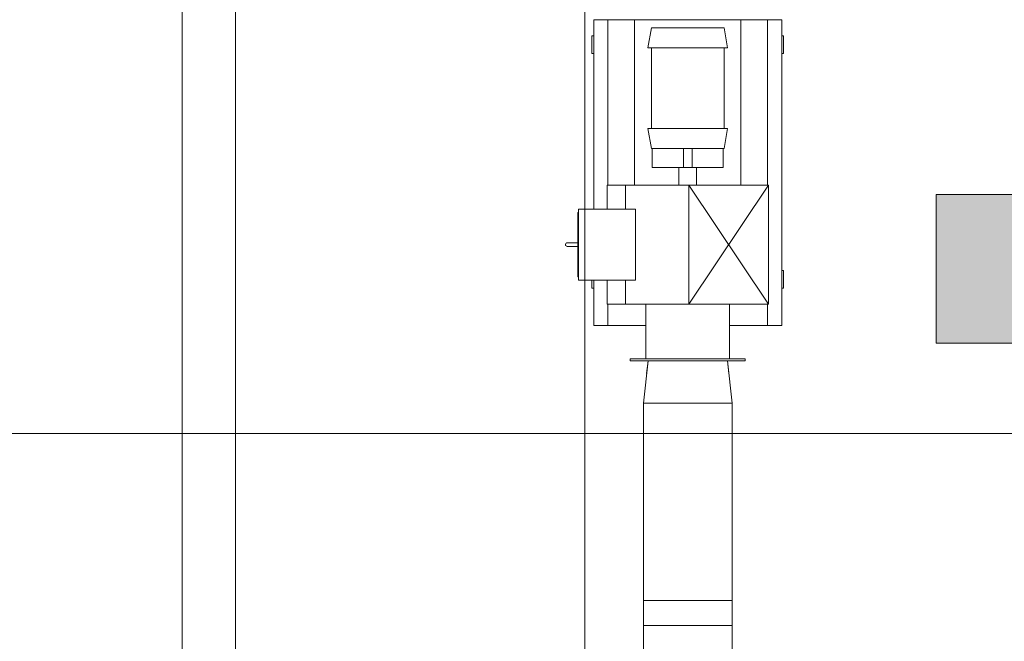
# Model space of a CAD drawing. Header units: metres. Extents: x 2.5 to 41.3, y -72.9 to -49.4.
# Tile 17 of 27: x 31.9 to 34.7, y -54.1 to -52.3. Entities that reach past the tile are written whole.
import ezdxf

# ---------------------------------------------------------------- set-up
doc = ezdxf.new("R2010")
doc.units = ezdxf.units.M
doc.linetypes.add('Oculto 1_5', pattern=[0.0022, 0.0015, -0.0007])
for name, color, linetype, lineweight in [('A-DETL', 7, 'Oculto 1_5', 18), ('A-WALL', 7, 'Continuous', 18), ('DUTOS', 7, 'Continuous', 18), ('G-ANNO-SYMB', 7, 'Continuous', 9), ('M-EQPM', 7, 'Continuous', 18), ('M-HVAC-DUCT', 7, 'Continuous', 18), ('M-HVAC-DUCT-ANNO', 7, 'Oculto 1_5', 18)]:
    doc.layers.add(name, color=color, linetype=linetype, lineweight=lineweight)
doc.layers.add('M-EQPM-IDEN', color=1, linetype='Continuous', lineweight=9, true_color=0xff0000)

# ---------------------------------------------------------------- blocks, each defined once
blk = doc.blocks.new('4 GRE - ESCOLA DE CINEMA E AUDIOVISUAL CINE REX R07_rvt-1-LAJE TÉCNICA')
at = {"layer": 'A-WALL', "color": 253, "true_color": 0xaaaaaa}
for p, q in [((32.5123, -51.1955), (32.5123, -54.3415)), ((32.3623, -54.3415), (32.3623, -51.2955))]:
    blk.add_line(p, q, dxfattribs=at)
blk = doc.blocks.new('BTS vanes - 1 Splitter Vanes-V19-LAJE TÉCNICA')
at = {"layer": 'M-HVAC-DUCT', "color": 6, "true_color": 0xff00ff}
for p, q in [((33.6619, -53.9529), (33.9119, -53.9529)), ((33.6619, -54.112), (33.6619, -53.9529)), ((33.9119, -54.112), (33.9119, -53.9529)), ((33.9119, -54.112), (33.6619, -54.112))]:
    blk.add_line(p, q, dxfattribs=at)
blk = doc.blocks.new('M_Transição retangular para oval - Ângulo - 45 Graus-1092792-LAJE TÉCNICA')
at = {"layer": 'M-HVAC-DUCT', "color": 6, "true_color": 0xff00ff}
for p, q in [((0.1195, 0.112), (0, 0.125)), ((0, -0.125), (0, 0.125)), ((0.0837, 0.1159), (0.1195, 0.112)), ((0, -0.125), (0.1195, -0.112)), ((0.1195, -0.112), (0.0837, -0.1159))]:
    blk.add_line(p, q, dxfattribs=at)
blk = doc.blocks.new('VENTILADOR Titan LSC e LSF 200 a 1250 - 224 LSC-V18-LAJE TÉCNICA')
at = {"layer": 'A-DETL', "color": 1, "linetype": 'Continuous', "true_color": 0xff0000}
blk.add_line((0.3395, 0.1625), (0.3395, 0.1625), dxfattribs=at)
at = {"layer": 'A-DETL', "color": 1, "linetype": 'Continuous', "true_color": 0xff0000, "flags": 128}
for points in [[(0.3395, 0.1725), (0.3395, 0.1725), (0.3395, 0.1725), (0.3394, 0.1725), (0.3393, 0.1725), (0.3392, 0.1725), (0.3391, 0.1725)], [(0.3394, 0.1725), (0.3395, 0.1725), (0.3395, 0.1725)], [(0.339, 0.1625), (0.3392, 0.1625), (0.3393, 0.1625), (0.3394, 0.1625), (0.3394, 0.1625), (0.3395, 0.1625)]]:
    blk.add_lwpolyline(points, dxfattribs=at)
at = {"layer": 'M-EQPM', "color": 1, "true_color": 0xff0000}
for p, q in [((-0.162, 0.495), (-0.162, 0.489)), ((0.162, 0.495), (-0.162, 0.495)), ((0.162, 0.489), (-0.162, 0.489)), ((-0.118, 0.489), (-0.118, 0.335)), ((0.118, 0.335), (0.118, 0.489)), ((0.162, 0.489), (0.162, 0.495)), ((-0.265, 0.395), (-0.225, 0.395)), ((-0.265, 0.395), (-0.265, -0.4667)), ((-0.225, 0.395), (-0.118, 0.395)), ((-0.225, 0.395), (-0.225, 0.335)), ((0.118, 0.395), (0.225, 0.395)), ((0.225, 0.395), (0.265, 0.395)), ((0.225, 0.335), (0.225, 0.395)), ((0.265, 0.395), (0.265, 0.268)), ((-0.0035, 0.335), (0.1757, 0.335)), ((0.2275, 0.335), (0.1757, 0.335)), ((0.1757, 0.335), (0.1757, 0.268)), ((0.2275, 0.268), (0.2275, 0.335)), ((-0.265, 0.29), (-0.27, 0.29)), ((-0.27, 0.29), (-0.27, 0.24)), ((0.27, 0.29), (0.265, 0.29)), ((0.27, 0.268), (0.27, 0.29)), ((0.1475, 0.268), (0.3075, 0.268)), ((0.1475, 0.268), (0.1475, 0.067)), ((0.3075, 0.067), (0.3075, 0.268)), ((0.3095, 0.2579), (0.3075, 0.2579)), ((0.3095, 0.2576), (0.3095, 0.2579)), ((-0.27, 0.24), (-0.265, 0.24)), ((0.3245, 0.1725), (0.3095, 0.1725)), ((0.3245, 0.1725), (0.3095, 0.1725)), ((0.3095, 0.1625), (0.3245, 0.1625)), ((0.3095, 0.1625), (0.3245, 0.1625)), ((0.3075, 0.067), (0.1475, 0.067)), ((0.1757, 0.067), (0.1757, 0)), ((0.2275, 0), (0.2275, 0.067)), ((0.265, 0.067), (0.265, -0.4667)), ((0.3075, 0.077), (0.3095, 0.077)), ((0.3095, 0.077), (0.3095, 0.0774)), ((-0.225, 0), (-0.225, -0.4667)), ((-0.15, -0.466), (-0.15, 0)), ((-0.025, 0), (-0.025, -0.05)), ((0.1757, 0), (-0.0035, 0)), ((0.15, -0.466), (0.15, 0)), ((0.1757, 0), (0.2275, 0)), ((0.025, -0.05), (0.025, 0)), ((0.225, -0.4667), (0.225, 0)), ((-0.1, -0.05), (-0.1, -0.1037)), ((-0.1, -0.05), (-0.025, -0.05)), ((-0.025, -0.05), (-0.022, -0.05)), ((-0.022, -0.05), (0.025, -0.05)), ((-0.0123, -0.05), (-0.0123, -0.1037)), ((0.0122, -0.1037), (0.0122, -0.05)), ((0.025, -0.05), (0.1, -0.05)), ((0.1, -0.05), (0.1, -0.1037)), ((-0.1025, -0.1037), (-0.1125, -0.16)), ((0.1025, -0.1037), (-0.1025, -0.1037)), ((0.1125, -0.16), (0.1025, -0.1037)), ((0.1125, -0.16), (-0.1125, -0.16)), ((-0.1025, -0.16), (-0.1025, -0.3877)), ((0.1025, -0.3877), (0.1025, -0.16)), ((-0.265, -0.371), (-0.27, -0.371)), ((-0.27, -0.371), (-0.27, -0.421)), ((-0.1125, -0.3877), (-0.1025, -0.444)), ((-0.1125, -0.3877), (0.1125, -0.3877)), ((0.1025, -0.444), (0.1125, -0.3877)), ((0.27, -0.371), (0.265, -0.371)), ((0.27, -0.421), (0.27, -0.371)), ((-0.27, -0.421), (-0.265, -0.421)), ((-0.1025, -0.444), (0.1025, -0.444)), ((0.265, -0.421), (0.27, -0.421)), ((-0.225, -0.4667), (-0.265, -0.4667)), ((0.225, -0.4667), (-0.225, -0.4667)), ((0.15, -0.466), (-0.15, -0.466)), ((0.265, -0.4667), (0.225, -0.4667))]:
    blk.add_line(p, q, dxfattribs=at)
at = {"layer": 'M-EQPM', "color": 1, "true_color": 0xff0000, "flags": 128}
for points in [[(0.3095, 0.2579), (0.3095, 0.2553), (0.3095, 0.2476), (0.3095, 0.2352), (0.3095, 0.2189), (0.3095, 0.1996), (0.3095, 0.1784), (0.3095, 0.1566), (0.3095, 0.1354), (0.3095, 0.1161), (0.3095, 0.0998), (0.3095, 0.0874), (0.3095, 0.0797), (0.3095, 0.077)], [(0.3245, 0.1725), (0.3251, 0.1725), (0.3257, 0.1725), (0.3263, 0.1725), (0.3269, 0.1725), (0.3275, 0.1725), (0.3281, 0.1725), (0.3286, 0.1725), (0.3292, 0.1725), (0.3298, 0.1725)], [(0.3395, 0.1725), (0.3395, 0.1725), (0.3395, 0.1725), (0.3394, 0.1725), (0.3393, 0.1725), (0.3392, 0.1725), (0.3391, 0.1725), (0.3389, 0.1725), (0.3387, 0.1725), (0.3385, 0.1725), (0.3383, 0.1725), (0.3381, 0.1725), (0.3378, 0.1725), (0.3375, 0.1725), (0.3372, 0.1725), (0.3369, 0.1725), (0.3365, 0.1725), (0.3362, 0.1725), (0.3358, 0.1725), (0.3354, 0.1725), (0.335, 0.1725), (0.3345, 0.1725), (0.3341, 0.1725), (0.3336, 0.1725), (0.3331, 0.1725), (0.3326, 0.1725), (0.3321, 0.1725), (0.3316, 0.1725), (0.331, 0.1725), (0.3305, 0.1725), (0.3299, 0.1725), (0.3294, 0.1725), (0.3288, 0.1725), (0.3282, 0.1725), (0.3276, 0.1725), (0.327, 0.1725), (0.3265, 0.1725), (0.3259, 0.1725), (0.3253, 0.1725), (0.3247, 0.1725), (0.3245, 0.1725)], [(0.3314, 0.1725), (0.332, 0.1725), (0.3325, 0.1725), (0.333, 0.1725), (0.3335, 0.1725), (0.3339, 0.1725), (0.3344, 0.1725), (0.3348, 0.1725), (0.3353, 0.1725), (0.3357, 0.1725), (0.3361, 0.1725), (0.3364, 0.1725), (0.3368, 0.1725), (0.3371, 0.1725), (0.3374, 0.1725), (0.3377, 0.1725), (0.338, 0.1725), (0.3383, 0.1725)], [(0.3394, 0.1725), (0.3395, 0.1725), (0.3395, 0.1725)], [(0.3395, 0.1725), (0.3397, 0.1725), (0.3399, 0.1725), (0.3401, 0.1725), (0.3403, 0.1724), (0.3405, 0.1724), (0.3407, 0.1724), (0.3409, 0.1723), (0.3411, 0.1722), (0.3413, 0.1722), (0.3414, 0.1721), (0.3416, 0.172), (0.3418, 0.1719), (0.342, 0.1718)], [(0.3432, 0.1708), (0.3434, 0.1707), (0.3435, 0.1705), (0.3436, 0.1704), (0.3437, 0.1702), (0.3438, 0.17), (0.3439, 0.1699), (0.344, 0.1697), (0.3441, 0.1695), (0.3442, 0.1693), (0.3442, 0.1691), (0.3443, 0.1689), (0.3443, 0.1687), (0.3444, 0.1685), (0.3444, 0.1683), (0.3445, 0.1682), (0.3445, 0.168), (0.3445, 0.1678), (0.3445, 0.1676), (0.3445, 0.1675)], [(0.3445, 0.1675), (0.3445, 0.1673), (0.3445, 0.1671), (0.3445, 0.1669), (0.3444, 0.1667), (0.3444, 0.1665), (0.3444, 0.1663), (0.3443, 0.1661), (0.3442, 0.1659), (0.3442, 0.1657), (0.3441, 0.1656), (0.344, 0.1654), (0.3439, 0.1652), (0.3438, 0.165), (0.3437, 0.1648), (0.3436, 0.1647), (0.3435, 0.1645), (0.3434, 0.1644), (0.3433, 0.1642)], [(0.3294, 0.1625), (0.3288, 0.1625), (0.3282, 0.1625), (0.3276, 0.1625), (0.327, 0.1625), (0.3265, 0.1625), (0.3259, 0.1625), (0.3253, 0.1625), (0.3247, 0.1625), (0.3245, 0.1625)], [(0.3245, 0.1625), (0.3251, 0.1625), (0.3257, 0.1625), (0.3263, 0.1625), (0.3269, 0.1625), (0.3275, 0.1625), (0.3281, 0.1625), (0.3286, 0.1625), (0.3292, 0.1625), (0.3298, 0.1625), (0.3303, 0.1625), (0.3309, 0.1625), (0.3314, 0.1625), (0.332, 0.1625), (0.3325, 0.1625), (0.333, 0.1625), (0.3335, 0.1625), (0.3339, 0.1625), (0.3344, 0.1625), (0.3348, 0.1625), (0.3353, 0.1625), (0.3357, 0.1625), (0.3361, 0.1625), (0.3364, 0.1625), (0.3368, 0.1625), (0.3371, 0.1625), (0.3374, 0.1625), (0.3377, 0.1625), (0.338, 0.1625), (0.3383, 0.1625), (0.3385, 0.1625), (0.3387, 0.1625), (0.3389, 0.1625), (0.339, 0.1625), (0.3392, 0.1625), (0.3393, 0.1625), (0.3394, 0.1625), (0.3394, 0.1625), (0.3395, 0.1625), (0.3395, 0.1625)], [(0.3381, 0.1625), (0.3378, 0.1625), (0.3375, 0.1625), (0.3372, 0.1625), (0.3369, 0.1625), (0.3365, 0.1625), (0.3362, 0.1625), (0.3358, 0.1625), (0.3354, 0.1625), (0.335, 0.1625), (0.3345, 0.1625), (0.3341, 0.1625), (0.3336, 0.1625), (0.3331, 0.1625), (0.3326, 0.1625), (0.3321, 0.1625), (0.3316, 0.1625)], [(0.342, 0.1632), (0.3419, 0.1631), (0.3417, 0.163), (0.3415, 0.1629), (0.3413, 0.1628), (0.3411, 0.1628), (0.3409, 0.1627), (0.3407, 0.1627), (0.3405, 0.1626), (0.3403, 0.1626), (0.3402, 0.1625), (0.34, 0.1625), (0.3398, 0.1625), (0.3396, 0.1625), (0.3395, 0.1625)], [(0.3395, 0.1625), (0.3395, 0.1625), (0.3395, 0.1625)]]:
    blk.add_lwpolyline(points, dxfattribs=at)
blk = doc.blocks.new('M_Identificador de equipamento mecânico_BTS - Em caixas-817025-LAJE TÉCNICA')
at = {"layer": 'M-EQPM-IDEN', "true_color": 0xf5f5f5}
blk.add_hatch(color=7, dxfattribs=at).paths.add_polyline_path([(0.01, 0.0028), (0.01, -0.0028), (-0.01, -0.0028), (-0.01, 0.0028)])
at = {"layer": 'M-EQPM-IDEN'}
for p, q in [((0.01, 0.0028), (-0.01, 0.0028)), ((-0.01, 0.0028), (-0.01, -0.0028)), ((-0.01, 0.0028), (0.01, 0.0028)), ((-0.01, -0.0028), (-0.01, 0.0028)), ((0.01, -0.0028), (0.01, 0.0028)), ((0.01, 0.0028), (0.01, -0.0028)), ((-0.01, -0.0028), (0.01, -0.0028)), ((0.01, -0.0028), (-0.01, -0.0028))]:
    blk.add_line(p, q, dxfattribs=at)

msp = doc.modelspace()

# ---------------------------------------------------------------- linework, layer by layer
at = {"layer": 'A-DETL', "color": 6, "linetype": 'Continuous', "true_color": 0xff00ff}
msp.add_line((33.9119, -54.0236), (33.6619, -54.0236), dxfattribs=at)
at = {"layer": 'DUTOS', "color": 6, "true_color": 0xff00ff}
for p, q in [((33.6619, -53.3965), (33.9119, -53.3965)), ((33.6619, -53.3965), (33.6619, -53.9529)), ((33.9119, -53.3965), (33.9119, -53.9529)), ((33.9119, -53.9529), (33.6619, -53.9529))]:
    msp.add_line(p, q, dxfattribs=at)
at = {"layer": 'G-ANNO-SYMB'}
for p, q in [((33.497, -50.5084), (33.497, -72.5197)), ((3.5762, -53.482), (41.1771, -53.482))]:
    msp.add_line(p, q, dxfattribs=at)
at = {"layer": 'M-HVAC-DUCT-ANNO', "color": 96, "linetype": 'Continuous', "true_color": 0x008000}
for p, q in [((33.7904, -53.117), (33.7904, -52.782)), ((33.7904, -52.782), (34.0144, -52.782)), ((33.7904, -53.117), (34.0144, -52.782)), ((33.7904, -52.782), (34.0144, -53.117)), ((34.0144, -52.782), (34.0144, -53.117)), ((34.0144, -53.117), (33.7904, -53.117))]:
    msp.add_line(p, q, dxfattribs=at)

# ---------------------------------------------------------------- block references
at = {"lineweight": 5}
msp.add_blockref('4 GRE - ESCOLA DE CINEMA E AUDIOVISUAL CINE REX R07_rvt-1-LAJE TÉCNICA', (0, 0), dxfattribs=at)
at = {"layer": 'A-DETL', "color": 1, "linetype": 'Continuous', "true_color": 0xff0000, "rotation": 180}
msp.add_blockref('VENTILADOR Titan LSC e LSF 200 a 1250 - 224 LSC-V18-LAJE TÉCNICA', (33.7869, -52.782), dxfattribs=at)
at = {"layer": 'M-EQPM-IDEN', "xscale": 74.99999999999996, "yscale": 74.99999999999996, "zscale": 74.99999999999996}
msp.add_blockref('M_Identificador de equipamento mecânico_BTS - Em caixas-817025-LAJE TÉCNICA', (35.2369, -53.0177), dxfattribs=at)
at = {"layer": 'M-HVAC-DUCT', "color": 6, "true_color": 0xff00ff, "rotation": 90}
msp.add_blockref('M_Transição retangular para oval - Ângulo - 45 Graus-1092792-LAJE TÉCNICA', (33.7869, -53.3965), dxfattribs=at)
at = {"layer": 'M-HVAC-DUCT', "color": 6, "true_color": 0xff00ff}
msp.add_blockref('BTS vanes - 1 Splitter Vanes-V19-LAJE TÉCNICA', (0, 0), dxfattribs=at)

doc.saveas('drawing.dxf')
